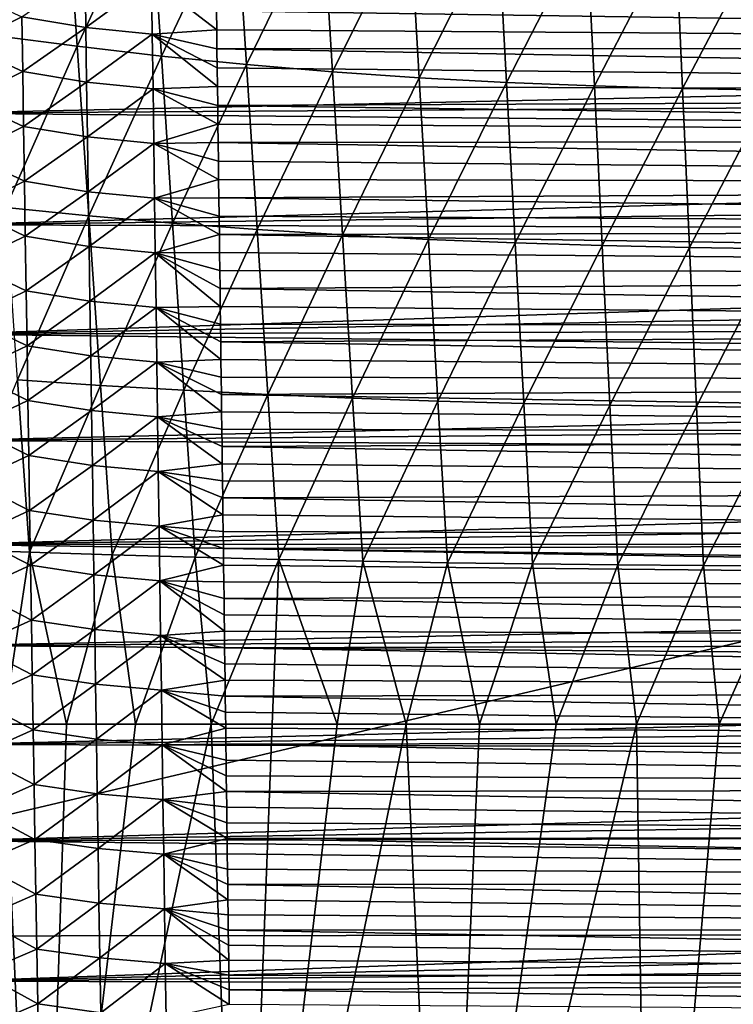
# Model space of a CAD drawing. Header units: metres. Extents: x -26 to 26, y -147 to 24.
# Tile 148 of 254: x -14 to -7, y -74 to -64. Entities that reach past the tile are written whole.
import ezdxf

# ---------------------------------------------------------------- set-up
doc = ezdxf.new("R2010")
doc.units = ezdxf.units.M
doc.layers.add('solid_12_411_052_XXX', color=7, linetype='CONTINUOUS')

msp = doc.modelspace()

# ---------------------------------------------------------------- linework, layer by layer
at = {"layer": 'solid_12_411_052_XXX'}
for points in [[(-14.47198, -62.777538, 102.569664), (-13.667508, -62.908516, 102.301941), (-14.358727, -64.437126, 102.593452)], [(-13.667508, -62.908516, 102.301941), (-13.556463, -64.541801, 102.329742), (-14.358727, -64.437126, 102.593452)], [(-13.667508, -62.908516, 102.301941), (-12.852468, -63.025478, 102.047173), (-13.556463, -64.541801, 102.329742)], [(-12.852468, -63.025478, 102.047173), (-12.745112, -64.635277, 102.078354), (-13.556463, -64.541801, 102.329742)], [(-12.852468, -63.025478, 102.047173), (-12.027815, -63.127769, 101.806221), (-12.745112, -64.635277, 102.078354)], [(-12.027815, -63.127769, 101.806221), (-11.92542, -64.717026, 101.840141), (-12.745112, -64.635277, 102.078354)], [(-12.027815, -63.127769, 101.806221), (-11.194238, -63.214931, 101.581284), (-11.92542, -64.717026, 101.840141)], [(-11.194238, -63.214931, 101.581284), (-11.097833, -64.786667, 101.617386), (-11.92542, -64.717026, 101.840141)], [(-11.194238, -63.214931, 101.581284), (-10.352635, -63.286812, 101.374329), (-11.097833, -64.786667, 101.617386)], [(-10.352635, -63.286812, 101.374329), (-10.262992, -64.844101, 101.412132), (-11.097833, -64.786667, 101.617386)], [(-10.352635, -63.286812, 101.374329), (-9.504399, -63.343746, 101.18602), (-10.262992, -64.844101, 101.412132)], [(-9.504399, -63.343746, 101.18602), (-9.422043, -64.88958, 101.225082), (-10.262992, -64.844101, 101.412132)], [(-9.504399, -63.343746, 101.18602), (-8.650969, -63.386723, 101.016396), (-9.422043, -64.88958, 101.225082)], [(-8.650969, -63.386723, 101.016396), (-8.576197, -64.923897, 101.05632), (-9.422043, -64.88958, 101.225082)], [(-8.650969, -63.386723, 101.016396), (-7.79371, -63.417511, 100.864883), (-8.576197, -64.923897, 101.05632)], [(-7.79371, -63.417511, 100.864883), (-7.726634, -64.948471, 100.905319), (-8.576197, -64.923897, 101.05632)], [(-7.79371, -63.417511, 100.864883), (-6.933627, -63.438873, 100.730858), (-7.726634, -64.948471, 100.905319)], [(-6.933627, -63.438873, 100.730858), (-6.874232, -64.965515, 100.771561), (-7.726634, -64.948471, 100.905319)], [(-14.090059, -64.256218, 155.756439), (-13.481175, -63.833057, 155.430801), (-13.473387, -64.360252, 155.435349)], [(-13.473387, -64.360252, 155.435349), (-13.481175, -63.833057, 155.430801), (-12.840827, -63.899143, 155.247025)], [(-13.473387, -64.360252, 155.435349), (-12.840827, -63.899143, 155.247025), (-12.833552, -64.425568, 155.25174)], [(-12.840827, -63.899143, 155.247025), (-12.21542, -64.198654, 155.192429), (-12.213052, -64.382607, 155.194092)], [(-12.833552, -64.425568, 155.25174), (-12.840827, -63.899143, 155.247025), (-12.213052, -64.382607, 155.194092)], [(19.433222, -64.001778, 121.330444), (-19.434074, -63.966743, 121.330444), (-19.196821, -73.114609, 121.330444)], [(19.198034, -73.069984, 121.330444), (19.433222, -64.001778, 121.330444), (-19.196821, -73.114609, 121.330444)], [(-14.634016, -64.530106, 156.206894), (-14.64267, -64.004356, 156.203094), (-14.090059, -64.256218, 155.756439)], [(14.88829, -64.072861, 161.646484), (-14.888174, -64.078293, 161.646484), (14.880829, -64.537392, 161.64653)], [(14.880829, -64.537392, 161.64653), (-14.888174, -64.078293, 161.646484), (-14.870338, -65.184601, 161.646591)], [(12.216619, -64.108482, 155.191605), (12.210842, -64.557289, 155.195663), (-12.21542, -64.198654, 155.192429)], [(12.210842, -64.557289, 155.195663), (-12.213052, -64.382607, 155.194092), (-12.21542, -64.198654, 155.192429)], [(-14.634016, -64.530106, 156.206894), (-14.090059, -64.256218, 155.756439), (-14.081759, -64.784546, 155.760681)], [(-14.081759, -64.784546, 155.760681), (-14.090059, -64.256218, 155.756439), (-13.473387, -64.360252, 155.435349)], [(-14.081759, -64.784546, 155.760681), (-13.473387, -64.360252, 155.435349), (-13.465589, -64.887451, 155.43988)], [(-13.465589, -64.887451, 155.43988), (-13.473387, -64.360252, 155.435349), (-12.833552, -64.425568, 155.25174)], [(-12.833552, -64.425568, 155.25174), (-12.213052, -64.382607, 155.194092), (-12.210696, -64.565727, 155.19574)], [(12.210842, -64.557289, 155.195663), (-12.210696, -64.565727, 155.19574), (-12.213052, -64.382607, 155.194092)], [(-14.358727, -64.437126, 102.593452), (-13.556463, -64.541801, 102.329742), (-14.245032, -66.095352, 102.616753)], [(-13.465589, -64.887451, 155.43988), (-12.833552, -64.425568, 155.25174), (-12.826279, -64.951988, 155.256439)], [(-12.833552, -64.425568, 155.25174), (-12.210696, -64.565727, 155.19574), (-12.208352, -64.748039, 155.197388)], [(-12.833552, -64.425568, 155.25174), (-12.208352, -64.748039, 155.197388), (-12.206018, -64.92955, 155.199036)], [(-12.826279, -64.951988, 155.256439), (-12.833552, -64.425568, 155.25174), (-12.206018, -64.92955, 155.199036)], [(14.880829, -64.537392, 161.64653), (-14.870338, -65.184601, 161.646591), (14.87341, -64.996918, 161.646576)], [(-14.625333, -65.055847, 156.210678), (-14.634016, -64.530106, 156.206894), (-14.081759, -64.784546, 155.760681)], [(-13.556463, -64.541801, 102.329742), (-13.445002, -66.173965, 102.355965), (-14.245032, -66.095352, 102.616753)], [(-13.556463, -64.541801, 102.329742), (-12.745112, -64.635277, 102.078354), (-13.445002, -66.173965, 102.355965)], [(12.210842, -64.557289, 155.195663), (12.205127, -65.001465, 155.199677), (-12.210696, -64.565727, 155.19574)], [(12.205127, -65.001465, 155.199677), (-12.208352, -64.748039, 155.197388), (-12.210696, -64.565727, 155.19574)], [(-12.745112, -64.635277, 102.078354), (-12.637364, -66.244171, 102.106918), (-13.445002, -66.173965, 102.355965)], [(-12.745112, -64.635277, 102.078354), (-11.92542, -64.717026, 101.840141), (-12.637364, -66.244171, 102.106918)], [(-11.92542, -64.717026, 101.840141), (-11.822659, -66.305573, 101.870483), (-12.637364, -66.244171, 102.106918)], [(12.205127, -65.001465, 155.199677), (-12.206018, -64.92955, 155.199036), (-12.208352, -64.748039, 155.197388)], [(-11.92542, -64.717026, 101.840141), (-11.097833, -64.786667, 101.617386), (-11.822659, -66.305573, 101.870483)], [(-14.625333, -65.055847, 156.210678), (-14.081759, -64.784546, 155.760681), (-14.07344, -65.312874, 155.764923)], [(-14.07344, -65.312874, 155.764923), (-14.081759, -64.784546, 155.760681), (-13.465589, -64.887451, 155.43988)], [(-11.097833, -64.786667, 101.617386), (-11.001088, -66.357887, 101.649017), (-11.822659, -66.305573, 101.870483)], [(-11.097833, -64.786667, 101.617386), (-10.262992, -64.844101, 101.412132), (-11.001088, -66.357887, 101.649017)], [(-10.262992, -64.844101, 101.412132), (-10.173036, -66.401039, 101.444633), (-11.001088, -66.357887, 101.649017)], [(-10.262992, -64.844101, 101.412132), (-9.422043, -64.88958, 101.225082), (-10.173036, -66.401039, 101.444633)], [(-14.07344, -65.312874, 155.764923), (-13.465589, -64.887451, 155.43988), (-13.457779, -65.414642, 155.444412)], [(-13.457779, -65.414642, 155.444412), (-13.465589, -64.887451, 155.43988), (-12.826279, -64.951988, 155.256439)], [(-13.457779, -65.414642, 155.444412), (-12.826279, -64.951988, 155.256439), (-12.819004, -65.478409, 155.261154)], [(-12.826279, -64.951988, 155.256439), (-12.206018, -64.92955, 155.199036), (-12.203696, -65.110275, 155.200668)], [(-12.826279, -64.951988, 155.256439), (-12.203696, -65.110275, 155.200668), (-12.201385, -65.290222, 155.202286)], [(-12.819004, -65.478409, 155.261154), (-12.826279, -64.951988, 155.256439), (-12.201385, -65.290222, 155.202286)], [(12.205127, -65.001465, 155.199677), (-12.203696, -65.110275, 155.200668), (-12.206018, -64.92955, 155.199036)], [(-9.422043, -64.88958, 101.225082), (-9.3394, -66.435226, 101.25808), (-10.173036, -66.401039, 101.444633)], [(-9.422043, -64.88958, 101.225082), (-8.576197, -64.923897, 101.05632), (-9.3394, -66.435226, 101.25808)], [(-8.576197, -64.923897, 101.05632), (-8.501165, -66.461029, 101.089485), (-9.3394, -66.435226, 101.25808)], [(-8.576197, -64.923897, 101.05632), (-7.726634, -64.948471, 100.905319), (-8.501165, -66.461029, 101.089485)], [(-7.726634, -64.948471, 100.905319), (-7.659324, -66.479523, 100.93837), (-8.501165, -66.461029, 101.089485)], [(-7.726634, -64.948471, 100.905319), (-6.874232, -64.965515, 100.771561), (-7.659324, -66.479523, 100.93837)], [(14.87341, -64.996918, 161.646576), (-14.870338, -65.184601, 161.646591), (14.866033, -65.451355, 161.646606)], [(-14.616619, -65.581589, 156.214447), (-14.625333, -65.055847, 156.210678), (-14.07344, -65.312874, 155.764923)], [(12.205127, -65.001465, 155.199677), (12.199467, -65.441261, 155.203659), (-12.203696, -65.110275, 155.200668)], [(-6.874232, -64.965515, 100.771561), (-6.81463, -66.492363, 100.804306), (-7.659324, -66.479523, 100.93837)], [(12.199467, -65.441261, 155.203659), (-12.201385, -65.290222, 155.202286), (-12.203696, -65.110275, 155.200668)], [(14.866033, -65.451355, 161.646606), (-14.870338, -65.184601, 161.646591), (-14.852748, -66.262115, 161.646683)], [(-14.616619, -65.581589, 156.214447), (-14.07344, -65.312874, 155.764923), (-14.065098, -65.841202, 155.769135)], [(-14.065098, -65.841202, 155.769135), (-14.07344, -65.312874, 155.764923), (-13.457779, -65.414642, 155.444412)], [(-12.819004, -65.478409, 155.261154), (-12.201385, -65.290222, 155.202286), (-12.199082, -65.469406, 155.203918)], [(12.199467, -65.441261, 155.203659), (-12.199082, -65.469406, 155.203918), (-12.201385, -65.290222, 155.202286)], [(-14.065098, -65.841202, 155.769135), (-13.457779, -65.414642, 155.444412), (-13.449959, -65.941826, 155.448944)], [(-13.449959, -65.941826, 155.448944), (-13.457779, -65.414642, 155.444412), (-12.819004, -65.478409, 155.261154)], [(14.866033, -65.451355, 161.646606), (-14.852748, -66.262115, 161.646683), (14.858697, -65.900864, 161.646652)], [(-13.449959, -65.941826, 155.448944), (-12.819004, -65.478409, 155.261154), (-12.811728, -66.004829, 155.265854)], [(-12.819004, -65.478409, 155.261154), (-12.199082, -65.469406, 155.203918), (-12.19679, -65.647842, 155.205521)], [(-12.819004, -65.478409, 155.261154), (-12.19679, -65.647842, 155.205521), (-12.194505, -65.825546, 155.207138)], [(-12.811728, -66.004829, 155.265854), (-12.819004, -65.478409, 155.261154), (-12.194505, -65.825546, 155.207138)], [(12.199467, -65.441261, 155.203659), (12.193868, -65.876465, 155.207596), (-12.199082, -65.469406, 155.203918)], [(12.193868, -65.876465, 155.207596), (-12.19679, -65.647842, 155.205521), (-12.199082, -65.469406, 155.203918)], [(-14.607877, -66.107323, 156.218201), (-14.616619, -65.581589, 156.214447), (-14.065098, -65.841202, 155.769135)], [(12.193868, -65.876465, 155.207596), (-12.194505, -65.825546, 155.207138), (-12.19679, -65.647842, 155.205521)], [(14.858697, -65.900864, 161.646652), (-14.852748, -66.262115, 161.646683), (14.851405, -66.345619, 161.646698)], [(-14.607877, -66.107323, 156.218201), (-14.065098, -65.841202, 155.769135), (-14.056734, -66.36953, 155.773361)], [(-14.056734, -66.36953, 155.773361), (-14.065098, -65.841202, 155.769135), (-13.449959, -65.941826, 155.448944)], [(-12.811728, -66.004829, 155.265854), (-12.194505, -65.825546, 155.207138), (-12.192229, -66.002525, 155.208725)], [(12.193868, -65.876465, 155.207596), (-12.192229, -66.002525, 155.208725), (-12.194505, -65.825546, 155.207138)], [(12.193868, -65.876465, 155.207596), (12.188344, -66.306641, 155.211487), (-12.192229, -66.002525, 155.208725)], [(-14.056734, -66.36953, 155.773361), (-13.449959, -65.941826, 155.448944), (-13.442124, -66.469017, 155.453476)], [(-13.442124, -66.469017, 155.453476), (-13.449959, -65.941826, 155.448944), (-12.811728, -66.004829, 155.265854)], [(-13.442124, -66.469017, 155.453476), (-12.811728, -66.004829, 155.265854), (-12.804446, -66.53125, 155.270554)], [(-12.811728, -66.004829, 155.265854), (-12.192229, -66.002525, 155.208725), (-12.189962, -66.178749, 155.210327)], [(-12.811728, -66.004829, 155.265854), (-12.189962, -66.178749, 155.210327), (-12.187708, -66.354126, 155.211914)], [(-12.804446, -66.53125, 155.270554), (-12.811728, -66.004829, 155.265854), (-12.187708, -66.354126, 155.211914)], [(12.188344, -66.306641, 155.211487), (-12.189962, -66.178749, 155.210327), (-12.192229, -66.002525, 155.208725)], [(-14.245032, -66.095352, 102.616753), (-13.445002, -66.173965, 102.355965), (-14.130732, -67.755112, 102.638634)], [(-14.599104, -66.633049, 156.221939), (-14.607877, -66.107323, 156.218201), (-14.056734, -66.36953, 155.773361)], [(-13.445002, -66.173965, 102.355965), (-13.33297, -67.807457, 102.380035), (-14.130732, -67.755112, 102.638634)], [(-13.445002, -66.173965, 102.355965), (-12.637364, -66.244171, 102.106918), (-13.33297, -67.807457, 102.380035)], [(12.188344, -66.306641, 155.211487), (-12.187708, -66.354126, 155.211914), (-12.189962, -66.178749, 155.210327)], [(14.851405, -66.345619, 161.646698), (-14.852748, -66.262115, 161.646683), (-14.835407, -67.312874, 161.64679)], [(-12.637364, -66.244171, 102.106918), (-12.529083, -67.854195, 102.132652), (-13.33297, -67.807457, 102.380035)], [(-12.637364, -66.244171, 102.106918), (-11.822659, -66.305573, 101.870483), (-12.529083, -67.854195, 102.132652)], [(14.851405, -66.345619, 161.646698), (-14.835407, -67.312874, 161.64679), (14.844155, -66.785774, 161.646729)], [(-14.599104, -66.633049, 156.221939), (-14.056734, -66.36953, 155.773361), (-14.048348, -66.89785, 155.777557)], [(-14.048348, -66.89785, 155.777557), (-14.056734, -66.36953, 155.773361), (-13.442124, -66.469017, 155.453476)], [(-12.804446, -66.53125, 155.270554), (-12.187708, -66.354126, 155.211914), (-12.185467, -66.528664, 155.213486)], [(-11.822659, -66.305573, 101.870483), (-11.719401, -67.895073, 101.897362), (-12.529083, -67.854195, 102.132652)], [(12.188344, -66.306641, 155.211487), (12.182888, -66.731987, 155.215332), (-12.187708, -66.354126, 155.211914)], [(12.182888, -66.731987, 155.215332), (-12.185467, -66.528664, 155.213486), (-12.187708, -66.354126, 155.211914)], [(-11.822659, -66.305573, 101.870483), (-11.001088, -66.357887, 101.649017), (-11.719401, -67.895073, 101.897362)], [(-11.001088, -66.357887, 101.649017), (-10.903882, -67.929901, 101.676582), (-11.719401, -67.895073, 101.897362)], [(-11.001088, -66.357887, 101.649017), (-10.173036, -66.401039, 101.444633), (-10.903882, -67.929901, 101.676582)], [(-14.048348, -66.89785, 155.777557), (-13.442124, -66.469017, 155.453476), (-13.434277, -66.996201, 155.458008)], [(-13.434277, -66.996201, 155.458008), (-13.442124, -66.469017, 155.453476), (-12.804446, -66.53125, 155.270554)], [(-10.173036, -66.401039, 101.444633), (-10.082653, -67.958618, 101.472511), (-10.903882, -67.929901, 101.676582)], [(-10.173036, -66.401039, 101.444633), (-9.3394, -66.435226, 101.25808), (-10.082653, -67.958618, 101.472511)], [(-9.3394, -66.435226, 101.25808), (-9.256367, -67.981369, 101.285942), (-10.082653, -67.958618, 101.472511)], [(-9.3394, -66.435226, 101.25808), (-8.501165, -66.461029, 101.089485), (-9.256367, -67.981369, 101.285942)], [(-8.501165, -66.461029, 101.089485), (-8.425777, -67.998535, 101.11705), (-9.256367, -67.981369, 101.285942)], [(-8.501165, -66.461029, 101.089485), (-7.659324, -66.479523, 100.93837), (-8.425777, -67.998535, 101.11705)], [(-7.659324, -66.479523, 100.93837), (-7.591694, -68.010826, 100.965401), (-8.425777, -67.998535, 101.11705)], [(-7.659324, -66.479523, 100.93837), (-6.81463, -66.492363, 100.804306), (-7.591694, -68.010826, 100.965401)], [(-13.434277, -66.996201, 155.458008), (-12.804446, -66.53125, 155.270554), (-12.797161, -67.057671, 155.275253)], [(-12.804446, -66.53125, 155.270554), (-12.185467, -66.528664, 155.213486), (-12.183237, -66.702362, 155.215057)], [(-12.804446, -66.53125, 155.270554), (-12.183237, -66.702362, 155.215057), (-12.181019, -66.875252, 155.216614)], [(-12.804446, -66.53125, 155.270554), (-12.181019, -66.875252, 155.216614), (-12.178812, -67.047325, 155.21817)], [(-12.797161, -67.057671, 155.275253), (-12.804446, -66.53125, 155.270554), (-12.178812, -67.047325, 155.21817)], [(12.182888, -66.731987, 155.215332), (-12.183237, -66.702362, 155.215057), (-12.185467, -66.528664, 155.213486)], [(-6.81463, -66.492363, 100.804306), (-6.754742, -68.019356, 100.830666), (-7.591694, -68.010826, 100.965401)], [(-14.590301, -67.158775, 156.225677), (-14.599104, -66.633049, 156.221939), (-14.048348, -66.89785, 155.777557)], [(12.182888, -66.731987, 155.215332), (-12.181019, -66.875252, 155.216614), (-12.183237, -66.702362, 155.215057)], [(12.182888, -66.731987, 155.215332), (12.176158, -67.257164, 155.220078), (-12.181019, -66.875252, 155.216614)], [(14.844155, -66.785774, 161.646729), (-14.835407, -67.312874, 161.64679), (14.83695, -67.221497, 161.646774)], [(-14.590301, -67.158775, 156.225677), (-14.048348, -66.89785, 155.777557), (-14.039939, -67.426163, 155.781769)], [(-14.039939, -67.426163, 155.781769), (-14.048348, -66.89785, 155.777557), (-13.434277, -66.996201, 155.458008)], [(12.176158, -67.257164, 155.220078), (-12.178812, -67.047325, 155.21817), (-12.181019, -66.875252, 155.216614)], [(-14.039939, -67.426163, 155.781769), (-13.434277, -66.996201, 155.458008), (-13.426414, -67.523384, 155.462524)], [(-13.426414, -67.523384, 155.462524), (-13.434277, -66.996201, 155.458008), (-12.797161, -67.057671, 155.275253)], [(-12.797161, -67.057671, 155.275253), (-12.178812, -67.047325, 155.21817), (-12.176616, -67.218605, 155.219727)], [(12.176158, -67.257164, 155.220078), (-12.176616, -67.218605, 155.219727), (-12.178812, -67.047325, 155.21817)], [(-13.426414, -67.523384, 155.462524), (-12.797161, -67.057671, 155.275253), (-12.789868, -67.584084, 155.279968)], [(-12.797161, -67.057671, 155.275253), (-12.176616, -67.218605, 155.219727), (-12.174431, -67.389107, 155.221268)], [(-12.797161, -67.057671, 155.275253), (-12.174431, -67.389107, 155.221268), (-12.172256, -67.55883, 155.222794)], [(-12.789868, -67.584084, 155.279968), (-12.797161, -67.057671, 155.275253), (-12.172256, -67.55883, 155.222794)], [(14.83695, -67.221497, 161.646774), (-14.835407, -67.312874, 161.64679), (14.829789, -67.652954, 161.64682)], [(-14.581467, -67.684502, 156.229385), (-14.590301, -67.158775, 156.225677), (-14.039939, -67.426163, 155.781769)], [(12.176158, -67.257164, 155.220078), (-12.174431, -67.389107, 155.221268), (-12.176616, -67.218605, 155.219727)], [(14.829789, -67.652954, 161.64682), (-14.835407, -67.312874, 161.64679), (-14.818323, -68.338997, 161.646881)], [(12.176158, -67.257164, 155.220078), (12.169517, -67.775459, 155.224762), (-12.174431, -67.389107, 155.221268)], [(-14.581467, -67.684502, 156.229385), (-14.039939, -67.426163, 155.781769), (-14.031506, -67.954483, 155.78595)], [(-14.031506, -67.954483, 155.78595), (-14.039939, -67.426163, 155.781769), (-13.426414, -67.523384, 155.462524)], [(12.169517, -67.775459, 155.224762), (-12.172256, -67.55883, 155.222794), (-12.174431, -67.389107, 155.221268)], [(-14.031506, -67.954483, 155.78595), (-13.426414, -67.523384, 155.462524), (-13.418534, -68.050568, 155.467041)], [(-13.418534, -68.050568, 155.467041), (-13.426414, -67.523384, 155.462524), (-12.789868, -67.584084, 155.279968)], [(-13.418534, -68.050568, 155.467041), (-12.789868, -67.584084, 155.279968), (-12.782567, -68.110497, 155.284668)], [(-12.789868, -67.584084, 155.279968), (-12.172256, -67.55883, 155.222794), (-12.170091, -67.727791, 155.224335)], [(-12.789868, -67.584084, 155.279968), (-12.170091, -67.727791, 155.224335), (-12.167935, -67.896004, 155.225845)], [(-12.789868, -67.584084, 155.279968), (-12.167935, -67.896004, 155.225845), (-12.165789, -68.063469, 155.227356)], [(-12.782567, -68.110497, 155.284668), (-12.789868, -67.584084, 155.279968), (-12.165789, -68.063469, 155.227356)], [(12.169517, -67.775459, 155.224762), (-12.170091, -67.727791, 155.224335), (-12.172256, -67.55883, 155.222794)], [(14.829789, -67.652954, 161.64682), (-14.818323, -68.338997, 161.646881), (14.822674, -68.080315, 161.646851)], [(-14.572602, -68.21022, 156.233093), (-14.581467, -67.684502, 156.229385), (-14.031506, -67.954483, 155.78595)], [(-14.130732, -67.755112, 102.638634), (-14.015834, -69.4132, 102.651886), (-14.805576, -69.384308, 102.920952)], [(-14.130732, -67.755112, 102.638634), (-13.33297, -67.807457, 102.380035), (-14.015834, -69.4132, 102.651886)], [(12.169517, -67.775459, 155.224762), (-12.167935, -67.896004, 155.225845), (-12.170091, -67.727791, 155.224335)], [(12.169517, -67.775459, 155.224762), (12.162951, -68.287262, 155.229385), (-12.167935, -67.896004, 155.225845)], [(-13.33297, -67.807457, 102.380035), (-13.220376, -69.439445, 102.395844), (-14.015834, -69.4132, 102.651886)], [(-13.33297, -67.807457, 102.380035), (-12.529083, -67.854195, 102.132652), (-13.220376, -69.439445, 102.395844)], [(-12.529083, -67.854195, 102.132652), (-12.420275, -69.462891, 102.150467), (-13.220376, -69.439445, 102.395844)], [(-12.529083, -67.854195, 102.132652), (-11.719401, -67.895073, 101.897362), (-12.420275, -69.462891, 102.150467)], [(-11.719401, -67.895073, 101.897362), (-11.615651, -69.483391, 101.916634), (-12.420275, -69.462891, 102.150467)], [(12.162951, -68.287262, 155.229385), (-12.165789, -68.063469, 155.227356), (-12.167935, -67.896004, 155.225845)], [(-11.719401, -67.895073, 101.897362), (-10.903882, -67.929901, 101.676582), (-11.615651, -69.483391, 101.916634)], [(-14.572602, -68.21022, 156.233093), (-14.031506, -67.954483, 155.78595), (-14.023047, -68.482788, 155.790146)], [(-14.023047, -68.482788, 155.790146), (-14.031506, -67.954483, 155.78595), (-13.418534, -68.050568, 155.467041)], [(-10.903882, -67.929901, 101.676582), (-10.806218, -69.50087, 101.696838), (-11.615651, -69.483391, 101.916634)], [(-10.903882, -67.929901, 101.676582), (-10.082653, -67.958618, 101.472511), (-10.806218, -69.50087, 101.696838)], [(-10.082653, -67.958618, 101.472511), (-9.991847, -69.515289, 101.493362), (-10.806218, -69.50087, 101.696838)], [(-10.082653, -67.958618, 101.472511), (-9.256367, -67.981369, 101.285942), (-9.991847, -69.515289, 101.493362)], [(-9.256367, -67.981369, 101.285942), (-9.172945, -69.526718, 101.307037), (-9.991847, -69.515289, 101.493362)], [(-9.256367, -67.981369, 101.285942), (-8.425777, -67.998535, 101.11705), (-9.172945, -69.526718, 101.307037)], [(14.822674, -68.080315, 161.646851), (-14.818323, -68.338997, 161.646881), (14.815601, -68.503281, 161.646896)], [(-14.023047, -68.482788, 155.790146), (-13.418534, -68.050568, 155.467041), (-13.410637, -68.577744, 155.471558)], [(-13.410637, -68.577744, 155.471558), (-13.418534, -68.050568, 155.467041), (-12.782567, -68.110497, 155.284668)], [(-12.782567, -68.110497, 155.284668), (-12.165789, -68.063469, 155.227356), (-12.163651, -68.230217, 155.228867)], [(12.162951, -68.287262, 155.229385), (-12.163651, -68.230217, 155.228867), (-12.165789, -68.063469, 155.227356)], [(-8.425777, -67.998535, 101.11705), (-8.350037, -69.535347, 101.138077), (-9.172945, -69.526718, 101.307037)], [(-8.425777, -67.998535, 101.11705), (-7.591694, -68.010826, 100.965401), (-8.350037, -69.535347, 101.138077)], [(-7.591694, -68.010826, 100.965401), (-7.523746, -69.541542, 100.986107), (-8.350037, -69.535347, 101.138077)], [(-7.591694, -68.010826, 100.965401), (-6.754742, -68.019356, 100.830666), (-7.523746, -69.541542, 100.986107)], [(-6.754742, -68.019356, 100.830666), (-6.694572, -69.545853, 100.850876), (-7.523746, -69.541542, 100.986107)], [(-13.410637, -68.577744, 155.471558), (-12.782567, -68.110497, 155.284668), (-12.775256, -68.636917, 155.289368)], [(-12.782567, -68.110497, 155.284668), (-12.163651, -68.230217, 155.228867), (-12.161523, -68.396248, 155.230377)], [(-12.782567, -68.110497, 155.284668), (-12.161523, -68.396248, 155.230377), (-12.159403, -68.561569, 155.231873)], [(-12.775256, -68.636917, 155.289368), (-12.782567, -68.110497, 155.284668), (-12.159403, -68.561569, 155.231873)], [(-14.563706, -68.735939, 156.236786), (-14.572602, -68.21022, 156.233093), (-14.023047, -68.482788, 155.790146)], [(12.162951, -68.287262, 155.229385), (-12.161523, -68.396248, 155.230377), (-12.163651, -68.230217, 155.228867)], [(14.815601, -68.503281, 161.646896), (-14.818323, -68.338997, 161.646881), (-14.801496, -69.339264, 161.646973)], [(12.162951, -68.287262, 155.229385), (12.156457, -68.792824, 155.233963), (-12.161523, -68.396248, 155.230377)], [(12.156457, -68.792824, 155.233963), (-12.159403, -68.561569, 155.231873), (-12.161523, -68.396248, 155.230377)], [(14.815601, -68.503281, 161.646896), (-14.801496, -69.339264, 161.646973), (14.808574, -68.921593, 161.646927)], [(-14.563706, -68.735939, 156.236786), (-14.023047, -68.482788, 155.790146), (-14.014565, -69.011101, 155.794327)], [(-14.014565, -69.011101, 155.794327), (-14.023047, -68.482788, 155.790146), (-13.410637, -68.577744, 155.471558)], [(-12.775256, -68.636917, 155.289368), (-12.159403, -68.561569, 155.231873), (-12.15729, -68.726204, 155.233353)], [(12.156457, -68.792824, 155.233963), (-12.15729, -68.726204, 155.233353), (-12.159403, -68.561569, 155.231873)], [(-14.014565, -69.011101, 155.794327), (-13.410637, -68.577744, 155.471558), (-13.402722, -69.104927, 155.476074)], [(-13.402722, -69.104927, 155.476074), (-13.410637, -68.577744, 155.471558), (-12.775256, -68.636917, 155.289368)], [(-13.402722, -69.104927, 155.476074), (-12.775256, -68.636917, 155.289368), (-12.767934, -69.16333, 155.294067)], [(-12.775256, -68.636917, 155.289368), (-12.15729, -68.726204, 155.233353), (-12.155185, -68.890152, 155.234833)], [(-12.775256, -68.636917, 155.289368), (-12.155185, -68.890152, 155.234833), (-12.153088, -69.053429, 155.236313)], [(-12.767934, -69.16333, 155.294067), (-12.775256, -68.636917, 155.289368), (-12.153088, -69.053429, 155.236313)], [(-14.55478, -69.26165, 156.240463), (-14.563706, -68.735939, 156.236786), (-14.014565, -69.011101, 155.794327)], [(12.156457, -68.792824, 155.233963), (-12.155185, -68.890152, 155.234833), (-12.15729, -68.726204, 155.233353)], [(12.156457, -68.792824, 155.233963), (12.150048, -69.291557, 155.238464), (-12.155185, -68.890152, 155.234833)], [(14.808574, -68.921593, 161.646927), (-14.801496, -69.339264, 161.646973), (14.801589, -69.335411, 161.646973)], [(12.150048, -69.291557, 155.238464), (-12.153088, -69.053429, 155.236313), (-12.155185, -68.890152, 155.234833)], [(-14.55478, -69.26165, 156.240463), (-14.014565, -69.011101, 155.794327), (-14.006056, -69.539406, 155.798492)], [(-14.006056, -69.539406, 155.798492), (-14.014565, -69.011101, 155.794327), (-13.402722, -69.104927, 155.476074)], [(-14.006056, -69.539406, 155.798492), (-13.402722, -69.104927, 155.476074), (-13.394788, -69.632103, 155.480591)], [(-13.394788, -69.632103, 155.480591), (-13.402722, -69.104927, 155.476074), (-12.767934, -69.16333, 155.294067)], [(-12.767934, -69.16333, 155.294067), (-12.153088, -69.053429, 155.236313), (-12.150996, -69.216049, 155.237778)], [(12.150048, -69.291557, 155.238464), (-12.150996, -69.216049, 155.237778), (-12.153088, -69.053429, 155.236313)], [(-13.394788, -69.632103, 155.480591), (-12.767934, -69.16333, 155.294067), (-12.760598, -69.689743, 155.298767)], [(-12.767934, -69.16333, 155.294067), (-12.150996, -69.216049, 155.237778), (-12.148912, -69.377991, 155.239243)], [(-12.767934, -69.16333, 155.294067), (-12.148912, -69.377991, 155.239243), (-12.146839, -69.539162, 155.240707)], [(-12.760598, -69.689743, 155.298767), (-12.767934, -69.16333, 155.294067), (-12.146839, -69.539162, 155.240707)], [(12.150048, -69.291557, 155.238464), (-12.148912, -69.377991, 155.239243), (-12.150996, -69.216049, 155.237778)], [(-14.545821, -69.787361, 156.244125), (-14.55478, -69.26165, 156.240463), (-14.006056, -69.539406, 155.798492)], [(12.150048, -69.291557, 155.238464), (12.143725, -69.783516, 155.242905), (-12.148912, -69.377991, 155.239243)], [(-14.805576, -69.384308, 102.920952), (-14.015834, -69.4132, 102.651886), (-14.264827, -71.071106, 102.780716)], [(14.801589, -69.335411, 161.646973), (-14.801496, -69.339264, 161.646973), (14.794649, -69.744881, 161.647003)], [(14.794649, -69.744881, 161.647003), (-14.801496, -69.339264, 161.646973), (-14.784922, -70.314377, 161.647049)], [(-14.015834, -69.4132, 102.651886), (-13.658641, -71.071106, 102.581421), (-14.264827, -71.071106, 102.780716)], [(-14.015834, -69.4132, 102.651886), (-13.220376, -69.439445, 102.395844), (-13.658641, -71.071106, 102.581421)], [(12.143725, -69.783516, 155.242905), (-12.146839, -69.539162, 155.240707), (-12.148912, -69.377991, 155.239243)], [(-13.220376, -69.439445, 102.395844), (-12.994553, -71.071106, 102.37159), (-13.658641, -71.071106, 102.581421)], [(-13.220376, -69.439445, 102.395844), (-12.420275, -69.462891, 102.150467), (-12.994553, -71.071106, 102.37159)], [(-12.420275, -69.462891, 102.150467), (-12.267662, -71.071106, 102.150993), (-12.994553, -71.071106, 102.37159)], [(-12.420275, -69.462891, 102.150467), (-11.615651, -69.483391, 101.916634), (-12.267662, -71.071106, 102.150993)], [(-11.615651, -69.483391, 101.916634), (-11.678932, -71.071106, 101.97934), (-12.267662, -71.071106, 102.150993)], [(-11.615651, -69.483391, 101.916634), (-11.052456, -71.071106, 101.805031), (-11.678932, -71.071106, 101.97934)], [(-11.615651, -69.483391, 101.916634), (-10.806218, -69.50087, 101.696838), (-11.052456, -71.071106, 101.805031)], [(-10.806218, -69.50087, 101.696838), (-10.387711, -71.071106, 101.63092), (-11.052456, -71.071106, 101.805031)], [(-10.806218, -69.50087, 101.696838), (-9.991847, -69.515289, 101.493362), (-10.387711, -71.071106, 101.63092)], [(-14.545821, -69.787361, 156.244125), (-14.006056, -69.539406, 155.798492), (-13.99752, -70.067711, 155.802673)], [(-13.99752, -70.067711, 155.802673), (-14.006056, -69.539406, 155.798492), (-13.394788, -69.632103, 155.480591)], [(-12.760598, -69.689743, 155.298767), (-12.146839, -69.539162, 155.240707), (-12.144775, -69.69957, 155.242157)], [(12.143725, -69.783516, 155.242905), (-12.144775, -69.69957, 155.242157), (-12.146839, -69.539162, 155.240707)], [(-9.991847, -69.515289, 101.493362), (-9.683344, -71.071106, 101.459328), (-10.387711, -71.071106, 101.63092)], [(-9.991847, -69.515289, 101.493362), (-9.172945, -69.526718, 101.307037), (-9.683344, -71.071106, 101.459328)], [(-9.172945, -69.526718, 101.307037), (-8.943672, -71.071106, 101.293625), (-9.683344, -71.071106, 101.459328)], [(-9.172945, -69.526718, 101.307037), (-8.350037, -69.535347, 101.138077), (-8.943672, -71.071106, 101.293625)], [(-8.350037, -69.535347, 101.138077), (-8.169635, -71.071106, 101.135902), (-8.943672, -71.071106, 101.293625)], [(-8.350037, -69.535347, 101.138077), (-7.523746, -69.541542, 100.986107), (-8.169635, -71.071106, 101.135902)], [(-7.523746, -69.541542, 100.986107), (-7.374797, -71.071106, 100.990189), (-8.169635, -71.071106, 101.135902)], [(-7.523746, -69.541542, 100.986107), (-6.694572, -69.545853, 100.850876), (-7.374797, -71.071106, 100.990189)], [(-6.694572, -69.545853, 100.850876), (-6.562527, -71.071114, 100.857666), (-7.374797, -71.071106, 100.990189)], [(-13.99752, -70.067711, 155.802673), (-13.394788, -69.632103, 155.480591), (-13.386833, -70.159271, 155.485092)], [(-13.386833, -70.159271, 155.485092), (-13.394788, -69.632103, 155.480591), (-12.760598, -69.689743, 155.298767)], [(-13.386833, -70.159271, 155.485092), (-12.760598, -69.689743, 155.298767), (-12.753248, -70.216156, 155.303467)], [(-12.760598, -69.689743, 155.298767), (-12.144775, -69.69957, 155.242157), (-12.14272, -69.85923, 155.243591)], [(-12.760598, -69.689743, 155.298767), (-12.14272, -69.85923, 155.243591), (-12.140676, -70.018135, 155.245041)], [(-12.760598, -69.689743, 155.298767), (-12.140676, -70.018135, 155.245041), (-12.138638, -70.176315, 155.24646)], [(-12.753248, -70.216156, 155.303467), (-12.760598, -69.689743, 155.298767), (-12.138638, -70.176315, 155.24646)], [(12.143725, -69.783516, 155.242905), (-12.14272, -69.85923, 155.243591), (-12.144775, -69.69957, 155.242157)], [(14.794649, -69.744881, 161.647003), (-14.784922, -70.314377, 161.647049), (14.787753, -70.150139, 161.647034)], [(-14.536832, -70.313072, 156.247787), (-14.545821, -69.787361, 156.244125), (-13.99752, -70.067711, 155.802673)], [(12.143725, -69.783516, 155.242905), (12.137481, -70.268936, 155.247299), (-12.14272, -69.85923, 155.243591)], [(12.137481, -70.268936, 155.247299), (-12.140676, -70.018135, 155.245041), (-12.14272, -69.85923, 155.243591)], [(-14.536832, -70.313072, 156.247787), (-13.99752, -70.067711, 155.802673), (-13.988958, -70.596016, 155.806839)], [(-13.988958, -70.596016, 155.806839), (-13.99752, -70.067711, 155.802673), (-13.386833, -70.159271, 155.485092)], [(12.137481, -70.268936, 155.247299), (-12.138638, -70.176315, 155.24646), (-12.140676, -70.018135, 155.245041)], [(14.787753, -70.150139, 161.647034), (-14.784922, -70.314377, 161.647049), (14.780901, -70.551338, 161.647079)], [(-13.988958, -70.596016, 155.806839), (-13.386833, -70.159271, 155.485092), (-13.378857, -70.686447, 155.489594)], [(-13.378857, -70.686447, 155.489594), (-13.386833, -70.159271, 155.485092), (-12.753248, -70.216156, 155.303467)], [(-12.753248, -70.216156, 155.303467), (-12.138638, -70.176315, 155.24646), (-12.136611, -70.333771, 155.247894)], [(12.137481, -70.268936, 155.247299), (-12.136611, -70.333771, 155.247894), (-12.138638, -70.176315, 155.24646)], [(-13.378857, -70.686447, 155.489594), (-12.753248, -70.216156, 155.303467), (-12.745883, -70.742561, 155.308167)], [(-12.753248, -70.216156, 155.303467), (-12.136611, -70.333771, 155.247894), (-12.134592, -70.490509, 155.249298)], [(-12.753248, -70.216156, 155.303467), (-12.134592, -70.490509, 155.249298), (-12.132582, -70.646553, 155.250717)], [(-12.745883, -70.742561, 155.308167), (-12.753248, -70.216156, 155.303467), (-12.132582, -70.646553, 155.250717)], [(12.137481, -70.268936, 155.247299), (12.131308, -70.748055, 155.251633), (-12.136611, -70.333771, 155.247894)], [(14.780901, -70.551338, 161.647079), (-14.784922, -70.314377, 161.647049), (-14.768605, -71.26638, 161.647141)], [(-14.52781, -70.838776, 156.25145), (-14.536832, -70.313072, 156.247787), (-13.988958, -70.596016, 155.806839)], [(12.131308, -70.748055, 155.251633), (-12.134592, -70.490509, 155.249298), (-12.136611, -70.333771, 155.247894)], [(14.780901, -70.551338, 161.647079), (-14.768605, -71.26638, 161.647141), (14.774094, -70.948631, 161.64711)], [(12.131308, -70.748055, 155.251633), (-12.132582, -70.646553, 155.250717), (-12.134592, -70.490509, 155.249298)], [(-14.52781, -70.838776, 156.25145), (-13.988958, -70.596016, 155.806839), (-13.980369, -71.124313, 155.810989)], [(-13.980369, -71.124313, 155.810989), (-13.988958, -70.596016, 155.806839), (-13.378857, -70.686447, 155.489594)], [(-12.745883, -70.742561, 155.308167), (-12.132582, -70.646553, 155.250717), (-12.130579, -70.801895, 155.252121)], [(12.131308, -70.748055, 155.251633), (-12.130579, -70.801895, 155.252121), (-12.132582, -70.646553, 155.250717)], [(-13.980369, -71.124313, 155.810989), (-13.378857, -70.686447, 155.489594), (-13.370858, -71.213623, 155.49411)], [(-13.370858, -71.213623, 155.49411), (-13.378857, -70.686447, 155.489594), (-12.745883, -70.742561, 155.308167)], [(-13.370858, -71.213623, 155.49411), (-12.745883, -70.742561, 155.308167), (-12.7385, -71.268974, 155.312851)], [(-12.745883, -70.742561, 155.308167), (-12.130579, -70.801895, 155.252121), (-12.128584, -70.956558, 155.25351)], [(-12.745883, -70.742561, 155.308167), (-12.128584, -70.956558, 155.25351), (-12.126596, -71.11055, 155.254913)], [(-12.7385, -71.268974, 155.312851), (-12.745883, -70.742561, 155.308167), (-12.126596, -71.11055, 155.254913)], [(-14.518756, -71.364479, 156.255096), (-14.52781, -70.838776, 156.25145), (-13.980369, -71.124313, 155.810989)], [(12.131308, -70.748055, 155.251633), (12.1252, -71.221115, 155.255905), (-12.130579, -70.801895, 155.252121)], [(12.1252, -71.221115, 155.255905), (-12.128584, -70.956558, 155.25351), (-12.130579, -70.801895, 155.252121)], [(14.774094, -70.948631, 161.64711), (-14.768605, -71.26638, 161.647141), (14.76733, -71.342163, 161.647156)], [(12.1252, -71.221115, 155.255905), (-12.126596, -71.11055, 155.254913), (-12.128584, -70.956558, 155.25351)], [(-15.816937, -78.849915, 103.520813), (-14.264827, -71.071106, 102.780716), (-13.912124, -78.851158, 102.841766)], [(-14.518756, -71.364479, 156.255096), (-13.980369, -71.124313, 155.810989), (-13.97175, -71.652618, 155.815155)], [(-13.912124, -78.851158, 102.841766), (-14.264827, -71.071106, 102.780716), (-13.658641, -71.071106, 102.581421)], [(-13.97175, -71.652618, 155.815155), (-13.980369, -71.124313, 155.810989), (-13.370858, -71.213623, 155.49411)], [(-13.912124, -78.851158, 102.841766), (-13.658641, -71.071106, 102.581421), (-12.994553, -71.071106, 102.37159)], [(-13.912124, -78.851158, 102.841766), (-12.994553, -71.071106, 102.37159), (-12.267662, -71.071106, 102.150993)], [(-13.912124, -78.851158, 102.841766), (-12.267662, -71.071106, 102.150993), (-11.97901, -78.852219, 102.246895)], [(-12.7385, -71.268974, 155.312851), (-12.126596, -71.11055, 155.254913), (-12.124617, -71.263878, 155.256302)], [(-11.97901, -78.852219, 102.246895), (-12.267662, -71.071106, 102.150993), (-11.678932, -71.071106, 101.97934)], [(12.1252, -71.221115, 155.255905), (-12.124617, -71.263878, 155.256302), (-12.126596, -71.11055, 155.254913)], [(-11.97901, -78.852219, 102.246895), (-11.678932, -71.071106, 101.97934), (-11.052456, -71.071106, 101.805031)], [(-11.97901, -78.852219, 102.246895), (-11.052456, -71.071106, 101.805031), (-10.387711, -71.071106, 101.63092)], [(-11.97901, -78.852219, 102.246895), (-10.387711, -71.071106, 101.63092), (-10.025376, -78.853302, 101.723816)], [(-10.025376, -78.853302, 101.723816), (-10.387711, -71.071106, 101.63092), (-9.683344, -71.071106, 101.459328)], [(-10.025376, -78.853302, 101.723816), (-9.683344, -71.071106, 101.459328), (-8.943672, -71.071106, 101.293625)], [(-10.025376, -78.853302, 101.723816), (-8.943672, -71.071106, 101.293625), (-8.169635, -71.071106, 101.135902)], [(-10.025376, -78.853302, 101.723816), (-8.169635, -71.071106, 101.135902), (-8.048777, -78.854286, 101.295013)], [(-8.048777, -78.854286, 101.295013), (-8.169635, -71.071106, 101.135902), (-7.374797, -71.071106, 100.990189)], [(-8.048777, -78.854286, 101.295013), (-7.374797, -71.071106, 100.990189), (-6.562527, -71.071114, 100.857666)], [(-8.048777, -78.854286, 101.295013), (-6.562527, -71.071114, 100.857666), (-6.052829, -78.855087, 100.965103)], [(-13.97175, -71.652618, 155.815155), (-13.370858, -71.213623, 155.49411), (-13.362836, -71.740791, 155.498611)], [(-13.362836, -71.740791, 155.498611), (-13.370858, -71.213623, 155.49411), (-12.7385, -71.268974, 155.312851)], [(12.1252, -71.221115, 155.255905), (12.119154, -71.68821, 155.260132), (-12.124617, -71.263878, 155.256302)], [(14.76733, -71.342163, 161.647156), (-14.768605, -71.26638, 161.647141), (-14.752546, -72.195801, 161.647232)], [(-13.362836, -71.740791, 155.498611), (-12.7385, -71.268974, 155.312851), (-12.731097, -71.795387, 155.317551)], [(-12.7385, -71.268974, 155.312851), (-12.124617, -71.263878, 155.256302), (-12.122643, -71.41655, 155.257675)], [(-12.7385, -71.268974, 155.312851), (-12.122643, -71.41655, 155.257675), (-12.120677, -71.568588, 155.259048)], [(-12.7385, -71.268974, 155.312851), (-12.120677, -71.568588, 155.259048), (-12.118717, -71.719986, 155.260422)], [(-12.731097, -71.795387, 155.317551), (-12.7385, -71.268974, 155.312851), (-12.118717, -71.719986, 155.260422)], [(12.119154, -71.68821, 155.260132), (-12.122643, -71.41655, 155.257675), (-12.124617, -71.263878, 155.256302)], [(14.76733, -71.342163, 161.647156), (-14.752546, -72.195801, 161.647232), (14.760612, -71.731842, 161.647186)], [(-14.50967, -71.890182, 156.258728), (-14.518756, -71.364479, 156.255096), (-13.97175, -71.652618, 155.815155)], [(12.119154, -71.68821, 155.260132), (-12.120677, -71.568588, 155.259048), (-12.122643, -71.41655, 155.257675)], [(12.119154, -71.68821, 155.260132), (-12.118717, -71.719986, 155.260422), (-12.120677, -71.568588, 155.259048)], [(-14.50967, -71.890182, 156.258728), (-13.97175, -71.652618, 155.815155), (-13.963103, -72.180916, 155.819305)], [(-13.963103, -72.180916, 155.819305), (-13.97175, -71.652618, 155.815155), (-13.362836, -71.740791, 155.498611)], [(12.119154, -71.68821, 155.260132), (12.11318, -72.148949, 155.264297), (-12.118717, -71.719986, 155.260422)], [(14.760612, -71.731842, 161.647186), (-14.752546, -72.195801, 161.647232), (14.753939, -72.117287, 161.647217)], [(-13.963103, -72.180916, 155.819305), (-13.362836, -71.740791, 155.498611), (-13.354789, -72.26796, 155.503113)], [(-13.354789, -72.26796, 155.503113), (-13.362836, -71.740791, 155.498611), (-12.731097, -71.795387, 155.317551)], [(-12.731097, -71.795387, 155.317551), (-12.118717, -71.719986, 155.260422), (-12.116764, -71.870766, 155.26178)], [(12.11318, -72.148949, 155.264297), (-12.116764, -71.870766, 155.26178), (-12.118717, -71.719986, 155.260422)], [(-13.354789, -72.26796, 155.503113), (-12.731097, -71.795387, 155.317551), (-12.723675, -72.321793, 155.32225)], [(-12.731097, -71.795387, 155.317551), (-12.116764, -71.870766, 155.26178), (-12.114817, -72.020935, 155.263138)], [(-12.731097, -71.795387, 155.317551), (-12.114817, -72.020935, 155.263138), (-12.112875, -72.170502, 155.264496)], [(-12.723675, -72.321793, 155.32225), (-12.731097, -71.795387, 155.317551), (-12.112875, -72.170502, 155.264496)], [(12.11318, -72.148949, 155.264297), (-12.114817, -72.020935, 155.263138), (-12.116764, -71.870766, 155.26178)], [(-14.500551, -72.415886, 156.262375), (-14.50967, -71.890182, 156.258728), (-13.963103, -72.180916, 155.819305)], [(12.11318, -72.148949, 155.264297), (-12.112875, -72.170502, 155.264496), (-12.114817, -72.020935, 155.263138)], [(14.753939, -72.117287, 161.647217), (-14.752546, -72.195801, 161.647232), (14.747309, -72.498627, 161.647247)], [(12.11318, -72.148949, 155.264297), (12.107276, -72.603424, 155.268402), (-12.112875, -72.170502, 155.264496)], [(14.747309, -72.498627, 161.647247), (-14.752546, -72.195801, 161.647232), (-14.72894, -73.546303, 161.647354)], [(-14.500551, -72.415886, 156.262375), (-13.963103, -72.180916, 155.819305), (-13.954427, -72.709213, 155.823456)], [(-13.954427, -72.709213, 155.823456), (-13.963103, -72.180916, 155.819305), (-13.354789, -72.26796, 155.503113)], [(-12.723675, -72.321793, 155.32225), (-12.112875, -72.170502, 155.264496), (-12.11094, -72.319458, 155.265839)], [(12.107276, -72.603424, 155.268402), (-12.11094, -72.319458, 155.265839), (-12.112875, -72.170502, 155.264496)], [(-13.954427, -72.709213, 155.823456), (-13.354789, -72.26796, 155.503113), (-13.346716, -72.795128, 155.507614)], [(-13.346716, -72.795128, 155.507614), (-13.354789, -72.26796, 155.503113), (-12.723675, -72.321793, 155.32225)], [(-13.346716, -72.795128, 155.507614), (-12.723675, -72.321793, 155.32225), (-12.71623, -72.848198, 155.32695)], [(-12.723675, -72.321793, 155.32225), (-12.11094, -72.319458, 155.265839), (-12.109013, -72.46772, 155.267181)], [(-12.723675, -72.321793, 155.32225), (-12.109013, -72.46772, 155.267181), (-12.107093, -72.61528, 155.268509)], [(-12.723675, -72.321793, 155.32225), (-12.107093, -72.61528, 155.268509), (-12.105181, -72.762161, 155.269836)], [(-12.71623, -72.848198, 155.32695), (-12.723675, -72.321793, 155.32225), (-12.105181, -72.762161, 155.269836)], [(12.107276, -72.603424, 155.268402), (-12.109013, -72.46772, 155.267181), (-12.11094, -72.319458, 155.265839)], [(-14.4914, -72.941582, 156.265991), (-14.500551, -72.415886, 156.262375), (-13.954427, -72.709213, 155.823456)], [(14.747309, -72.498627, 161.647247), (-14.72894, -73.546303, 161.647354), (14.740724, -72.875977, 161.647293)], [(12.107276, -72.603424, 155.268402), (-12.107093, -72.61528, 155.268509), (-12.109013, -72.46772, 155.267181)], [(12.107276, -72.603424, 155.268402), (12.101439, -73.051819, 155.272461), (-12.107093, -72.61528, 155.268509)], [(12.101439, -73.051819, 155.272461), (-12.105181, -72.762161, 155.269836), (-12.107093, -72.61528, 155.268509)], [(-14.4914, -72.941582, 156.265991), (-13.954427, -72.709213, 155.823456), (-13.94572, -73.237503, 155.827591)], [(-13.94572, -73.237503, 155.827591), (-13.954427, -72.709213, 155.823456), (-13.346716, -72.795128, 155.507614)], [(-13.94572, -73.237503, 155.827591), (-13.346716, -72.795128, 155.507614), (-13.338615, -73.322296, 155.512115)], [(-13.338615, -73.322296, 155.512115), (-13.346716, -72.795128, 155.507614), (-12.71623, -72.848198, 155.32695)], [(-12.71623, -72.848198, 155.32695), (-12.105181, -72.762161, 155.269836), (-12.103276, -72.908363, 155.271164)], [(12.101439, -73.051819, 155.272461), (-12.103276, -72.908363, 155.271164), (-12.105181, -72.762161, 155.269836)], [(14.740724, -72.875977, 161.647293), (-14.72894, -73.546303, 161.647354), (14.734182, -73.249474, 161.647324)], [(-13.338615, -73.322296, 155.512115), (-12.71623, -72.848198, 155.32695), (-12.708761, -73.374611, 155.33165)], [(-12.71623, -72.848198, 155.32695), (-12.103276, -72.908363, 155.271164), (-12.101379, -73.053902, 155.272476)], [(-12.71623, -72.848198, 155.32695), (-12.101379, -73.053902, 155.272476), (-12.099489, -73.198776, 155.273788)], [(-12.71623, -72.848198, 155.32695), (-12.099489, -73.198776, 155.273788), (-12.097607, -73.343002, 155.275085)], [(-12.708761, -73.374611, 155.33165), (-12.71623, -72.848198, 155.32695), (-12.097607, -73.343002, 155.275085)], [(12.101439, -73.051819, 155.272461), (-12.101379, -73.053902, 155.272476), (-12.103276, -72.908363, 155.271164)], [(-14.482215, -73.467278, 156.269623), (-14.4914, -72.941582, 156.265991), (-13.94572, -73.237503, 155.827591)], [(19.198034, -73.069984, 121.330444), (-19.196821, -73.114609, 121.330444), (-19.105637, -76.506966, 121.330444)], [(19.103405, -76.590271, 121.330444), (19.198034, -73.069984, 121.330444), (-19.105637, -76.506966, 121.330444)], [(12.101439, -73.051819, 155.272461), (12.095662, -73.494308, 155.276459), (-12.101379, -73.053902, 155.272476)], [(12.095662, -73.494308, 155.276459), (-12.099489, -73.198776, 155.273788), (-12.101379, -73.053902, 155.272476)], [(12.095662, -73.494308, 155.276459), (-12.097607, -73.343002, 155.275085), (-12.099489, -73.198776, 155.273788)], [(14.734182, -73.249474, 161.647324), (-14.72894, -73.546303, 161.647354), (14.727686, -73.619247, 161.647354)], [(-14.482215, -73.467278, 156.269623), (-13.94572, -73.237503, 155.827591), (-13.936982, -73.7658, 155.831741)], [(-13.936982, -73.7658, 155.831741), (-13.94572, -73.237503, 155.827591), (-13.338615, -73.322296, 155.512115)], [(-13.936982, -73.7658, 155.831741), (-13.338615, -73.322296, 155.512115), (-13.330488, -73.849464, 155.516602)], [(-13.330488, -73.849464, 155.516602), (-13.338615, -73.322296, 155.512115), (-12.708761, -73.374611, 155.33165)], [(-13.330488, -73.849464, 155.516602), (-12.708761, -73.374611, 155.33165), (-12.701268, -73.901016, 155.336349)], [(-12.708761, -73.374611, 155.33165), (-12.097607, -73.343002, 155.275085), (-12.095731, -73.486588, 155.276382)], [(-12.708761, -73.374611, 155.33165), (-12.095731, -73.486588, 155.276382), (-12.093862, -73.629539, 155.277679)], [(-12.708761, -73.374611, 155.33165), (-12.093862, -73.629539, 155.277679), (-12.091998, -73.771873, 155.278961)], [(-12.701268, -73.901016, 155.336349), (-12.708761, -73.374611, 155.33165), (-12.091998, -73.771873, 155.278961)], [(12.095662, -73.494308, 155.276459), (-12.095731, -73.486588, 155.276382), (-12.097607, -73.343002, 155.275085)], [(-14.472997, -73.992973, 156.273239), (-14.482215, -73.467278, 156.269623), (-13.936982, -73.7658, 155.831741)], [(12.095662, -73.494308, 155.276459), (-12.093862, -73.629539, 155.277679), (-12.095731, -73.486588, 155.276382)], [(12.095662, -73.494308, 155.276459), (12.089944, -73.931061, 155.280411), (-12.093862, -73.629539, 155.277679)], [(14.727686, -73.619247, 161.647354), (-14.72894, -73.546303, 161.647354), (-14.705906, -74.849487, 161.647461)], [(14.727686, -73.619247, 161.647354), (-14.705906, -74.849487, 161.647461), (14.721232, -73.985435, 161.647385)], [(12.089944, -73.931061, 155.280411), (-12.091998, -73.771873, 155.278961), (-12.093862, -73.629539, 155.277679)], [(-14.472997, -73.992973, 156.273239), (-13.936982, -73.7658, 155.831741), (-13.928214, -74.29409, 155.835892)], [(-13.928214, -74.29409, 155.835892), (-13.936982, -73.7658, 155.831741), (-13.330488, -73.849464, 155.516602)]]:
    msp.add_3dface(points, dxfattribs=at)

doc.saveas('drawing.dxf')
